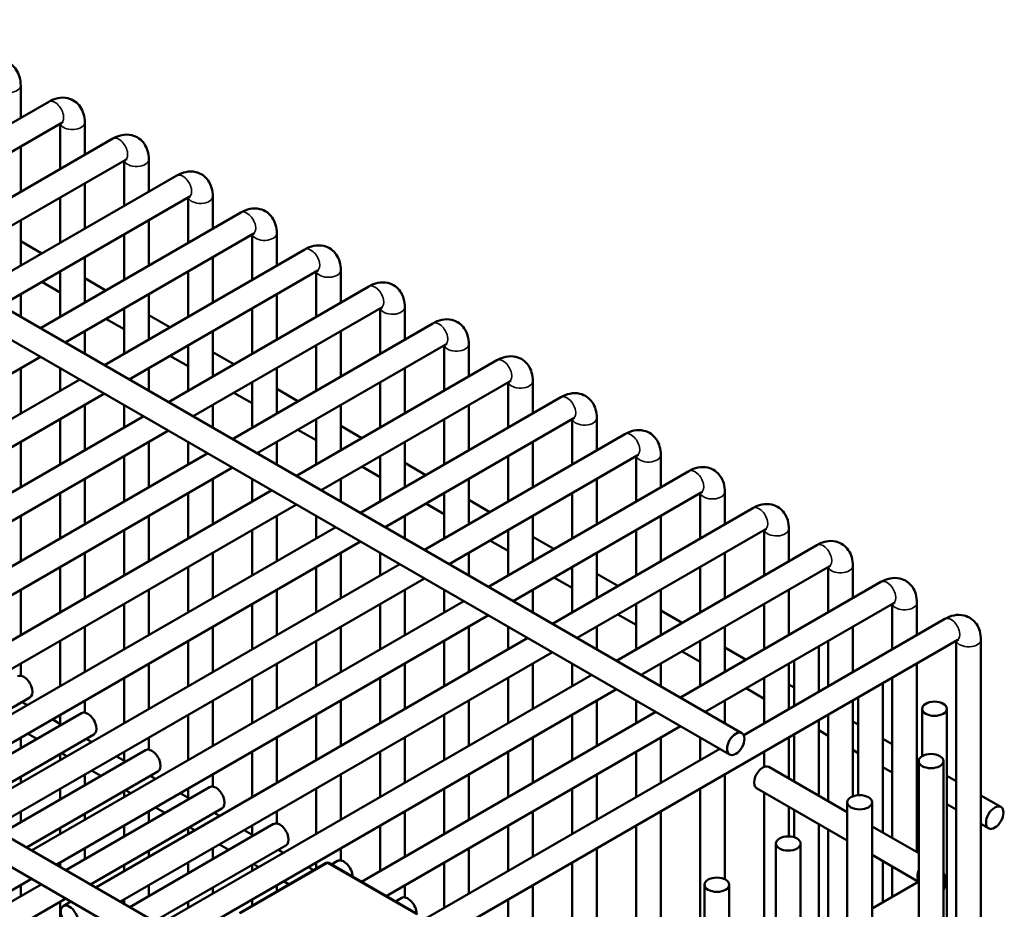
# Model space of a CAD drawing. Header units: inches. Extents: x 1 to 237, y 4 to 150.
# Tile 235 of 237: x 223.8 to 228.52, y 74.55 to 78.81. Entities that reach past the tile are written whole.
import ezdxf

# ---------------------------------------------------------------- set-up
doc = ezdxf.new("R2010")
doc.units = ezdxf.units.IN
doc.header["$LTSCALE"] = 7
doc.header["$MEASUREMENT"] = 0
doc.layers.add('Visible (ANSI)', color=7, linetype='Continuous', lineweight=50)
doc.layers.add('Visible Narrow (ANSI)', color=7, linetype='Continuous', lineweight=35)

msp = doc.modelspace()

# ---------------------------------------------------------------- linework, layer by layer
at = {"layer": 'Visible (ANSI)'}
for p, q in [((221.3467, 78.8089), (227.2601, 75.3948)), ((221.2143, 78.749), (227.201, 75.2926)), ((223.8097, 78.494), (223.8097, 78.3391)), ((222.9851, 77.863), (223.9439, 78.4165)), ((223.1032, 77.7948), (224.0029, 78.3142)), ((223.9978, 78.3113), (223.9978, 78.0941)), ((224.116, 78.3172), (224.116, 78.1623)), ((223.2913, 77.6862), (224.2501, 78.2397)), ((223.8097, 78.2027), (223.8097, 77.9855)), ((223.4094, 77.618), (224.3091, 78.1374)), ((224.3041, 78.1345), (224.3041, 77.9173)), ((224.4222, 78.1404), (224.4222, 77.9855)), ((223.5976, 77.5094), (224.5563, 78.0629)), ((224.116, 78.0259), (224.116, 77.8087)), ((223.7157, 77.4412), (224.6154, 77.9606)), ((223.9978, 77.9577), (223.9978, 77.7405)), ((224.6103, 77.9577), (224.6103, 77.7405)), ((224.7284, 77.9636), (224.7284, 77.8087)), ((223.9038, 77.3326), (224.8625, 77.8861)), ((223.8097, 77.8491), (223.8097, 77.6319)), ((224.4222, 77.8491), (224.4222, 77.6319)), ((224.0219, 77.2644), (224.9216, 77.7838)), ((224.3041, 77.7809), (224.3041, 77.5637)), ((224.9165, 77.7809), (224.9165, 77.5637)), ((225.0346, 77.7868), (225.0346, 77.6319)), ((223.8097, 77.7489), (223.9111, 77.6904)), ((218.9268, 77.6827), (225.0747, 74.1331)), ((224.21, 77.1558), (225.1688, 77.7093)), ((224.116, 77.6723), (224.116, 77.4551)), ((224.7284, 77.6723), (224.7284, 77.4551)), ((218.7978, 77.6207), (225.0157, 74.0308)), ((223.9978, 77.6041), (223.9978, 77.3869)), ((224.3281, 77.0876), (225.2278, 77.607)), ((224.6103, 77.6041), (224.6103, 77.3869)), ((225.2228, 77.6041), (225.2228, 77.3869)), ((225.3409, 77.61), (225.3409, 77.4551)), ((223.9111, 77.554), (223.9978, 77.5039)), ((224.116, 77.5721), (224.2173, 77.5136)), ((223.8097, 77.4955), (223.8097, 77.3869)), ((224.4222, 77.4955), (224.4222, 77.2783)), ((224.5162, 76.979), (225.475, 77.5325)), ((225.0346, 77.4955), (225.0346, 77.2783)), ((224.3041, 77.4273), (224.3041, 77.2101)), ((224.4222, 77.3953), (224.5235, 77.3368)), ((224.6344, 76.9108), (225.534, 77.4302)), ((224.9165, 77.4273), (224.9165, 77.2101)), ((225.529, 77.4273), (225.529, 77.2101)), ((225.6471, 77.4332), (225.6471, 77.2783)), ((224.2173, 77.3772), (224.3041, 77.3271)), ((224.8225, 76.8022), (225.7812, 77.3557)), ((224.116, 77.3187), (224.116, 77.2101)), ((224.7284, 77.3187), (224.7284, 77.1015)), ((225.3409, 77.3187), (225.3409, 77.1015)), ((224.6103, 77.2505), (224.6103, 77.0333)), ((224.9406, 76.734), (225.8403, 77.2534)), ((225.2228, 77.2505), (225.2228, 77.0333)), ((225.8352, 77.2505), (225.8352, 77.0333)), ((225.9533, 77.2564), (225.9533, 77.1015)), ((224.7284, 77.2185), (224.8298, 77.16)), ((221.8365, 76.0027), (223.9038, 77.1962)), ((224.5235, 77.2004), (224.6103, 77.1503)), ((225.1287, 76.6254), (226.0874, 77.1789)), ((223.8097, 77.1419), (223.8097, 76.9247)), ((223.9978, 77.1419), (223.9978, 77.0333)), ((224.4222, 77.1419), (224.4222, 77.0333)), ((225.0346, 77.1419), (225.0346, 76.9247)), ((225.6471, 77.1419), (225.6471, 76.9247)), ((222.0247, 75.8941), (224.0919, 77.0876)), ((224.9165, 77.0737), (224.9165, 76.8565)), ((225.2468, 76.5572), (226.1465, 77.0766)), ((225.529, 77.0737), (225.529, 76.8565)), ((226.1414, 77.0737), (226.1414, 76.8565)), ((226.2595, 77.0796), (226.2595, 76.9247)), ((222.1428, 75.8259), (224.21, 77.0194)), ((224.8298, 77.0236), (224.9165, 76.9735)), ((225.0346, 77.0417), (225.136, 76.9832)), ((225.4349, 76.4486), (226.3937, 77.0021)), ((224.116, 76.9651), (224.116, 76.7479)), ((224.3041, 76.9651), (224.3041, 76.8565)), ((224.7284, 76.9651), (224.7284, 76.8565)), ((225.3409, 76.9651), (225.3409, 76.7479)), ((225.9533, 76.9651), (225.9533, 76.7479)), ((222.3309, 75.7173), (224.3981, 76.9108)), ((223.9978, 76.8969), (223.9978, 76.6797)), ((225.2228, 76.8969), (225.2228, 76.6797)), ((225.553, 76.3804), (226.4527, 76.8998)), ((225.8352, 76.8969), (225.8352, 76.6797)), ((226.4477, 76.8969), (226.4477, 76.6797)), ((226.5658, 76.9028), (226.5658, 76.7479)), ((222.449, 75.6491), (224.5162, 76.8426)), ((225.136, 76.8468), (225.2228, 76.7967)), ((225.3409, 76.8649), (225.4422, 76.8064)), ((223.8097, 76.7883), (223.8097, 76.5711)), ((224.4222, 76.7883), (224.4222, 76.5711)), ((224.6103, 76.7883), (224.6103, 76.6797)), ((225.0346, 76.7883), (225.0346, 76.6797)), ((225.6471, 76.7883), (225.6471, 76.5711)), ((225.7411, 76.2718), (226.6999, 76.8253)), ((226.2595, 76.7883), (226.2595, 76.5711)), ((222.6371, 75.5405), (224.7044, 76.734)), ((224.3041, 76.7201), (224.3041, 76.5029)), ((225.529, 76.7201), (225.529, 76.5029)), ((225.6471, 76.6881), (225.7484, 76.6296)), ((225.8593, 76.2036), (226.759, 76.723)), ((226.1414, 76.7201), (226.1414, 76.5029)), ((226.7539, 76.7201), (226.7539, 76.5029)), ((226.872, 76.726), (226.872, 76.5711)), ((222.7552, 75.4723), (224.8225, 76.6658)), ((225.4422, 76.67), (225.529, 76.6199)), ((226.0474, 76.095), (227.0061, 76.6485)), ((224.116, 76.6115), (224.116, 76.3943)), ((224.7284, 76.6115), (224.7284, 76.3943)), ((224.9165, 76.6115), (224.9165, 76.5029)), ((225.3409, 76.6115), (225.3409, 76.5029)), ((225.9533, 76.6115), (225.9533, 76.3943)), ((226.5658, 76.6115), (226.5658, 76.3943)), ((222.9433, 75.3637), (225.0106, 76.5572)), ((226.1655, 76.0268), (227.0652, 76.5462)), ((227.1782, 76.5492), (227.1782, 76.3943)), ((223.9978, 76.5433), (223.9978, 76.3261)), ((224.6103, 76.5433), (224.6103, 76.3261)), ((225.8352, 76.5433), (225.8352, 76.3261)), ((225.9533, 76.5113), (226.0547, 76.4528)), ((226.4477, 76.5433), (226.4477, 76.3261)), ((227.0601, 76.5433), (227.0601, 76.3261)), ((223.0615, 75.2955), (225.1287, 76.489)), ((225.7484, 76.4932), (225.8352, 76.4431)), ((226.3536, 75.9182), (227.3124, 76.4717)), ((223.8097, 76.4347), (223.8097, 76.2175)), ((224.4222, 76.4347), (224.4222, 76.2175)), ((225.0346, 76.4347), (225.0346, 76.2175)), ((225.2228, 76.4347), (225.2228, 76.3261)), ((225.6471, 76.4347), (225.6471, 76.3261)), ((226.2595, 76.4347), (226.2595, 76.2175)), ((226.872, 76.4347), (226.872, 76.2175)), ((223.2496, 75.1869), (225.3168, 76.3804)), ((224.3041, 76.3665), (224.3041, 76.1493)), ((224.9165, 76.3665), (224.9165, 76.1493)), ((226.1414, 76.3665), (226.1414, 76.1493)), ((226.4717, 75.85), (227.3714, 76.3694)), ((226.7539, 76.3665), (226.7539, 76.1493)), ((227.3663, 76.3665), (227.3663, 76.1493)), ((227.4845, 76.3724), (227.4845, 76.2175)), ((223.3677, 75.1187), (225.4349, 76.3122)), ((226.0547, 76.3164), (226.1414, 76.2663)), ((226.2595, 76.3345), (226.3609, 76.276)), ((226.6598, 75.7414), (227.6186, 76.2949)), ((224.116, 76.2579), (224.116, 76.0407)), ((224.7284, 76.2579), (224.7284, 76.0407)), ((225.3409, 76.2579), (225.3409, 76.0407)), ((225.529, 76.2579), (225.529, 76.1493)), ((225.9533, 76.2579), (225.9533, 76.1493)), ((226.5658, 76.2579), (226.5658, 76.0407)), ((227.1782, 76.2579), (227.1782, 76.0407)), ((223.5558, 75.0101), (225.623, 76.2036)), ((223.9978, 76.1897), (223.9978, 75.9725)), ((224.6103, 76.1897), (224.6103, 75.9725)), ((225.2228, 76.1897), (225.2228, 75.9725)), ((226.4477, 76.1897), (226.4477, 75.9725)), ((226.7779, 75.6732), (227.6776, 76.1926)), ((227.0601, 76.1897), (227.0601, 75.9725)), ((227.6726, 76.1897), (227.6726, 75.9725)), ((227.7907, 76.1956), (227.7907, 76.0407)), ((223.6739, 74.9419), (225.7411, 76.1354)), ((226.3609, 76.1396), (226.4477, 76.0895)), ((226.5658, 76.1577), (226.6671, 76.0992)), ((223.8097, 76.0811), (223.8097, 75.8639)), ((224.4222, 76.0811), (224.4222, 75.8639)), ((225.0346, 76.0811), (225.0346, 75.8639)), ((225.6471, 76.0811), (225.6471, 75.8639)), ((225.8352, 76.0811), (225.8352, 75.9725)), ((226.2595, 76.0811), (226.2595, 75.9725)), ((226.872, 76.0811), (226.872, 75.8639)), ((226.9661, 75.5646), (227.9248, 76.1181)), ((227.4845, 76.0811), (227.4845, 75.8639)), ((223.862, 74.8333), (225.9293, 76.0268)), ((224.3041, 76.0129), (224.3041, 75.7957)), ((224.9165, 76.0129), (224.9165, 75.7957)), ((225.529, 76.0129), (225.529, 75.7957)), ((226.7539, 76.0129), (226.7539, 75.7957)), ((226.872, 75.9809), (226.9734, 75.9224)), ((227.0842, 75.4964), (227.9839, 76.0158)), ((227.3663, 76.0129), (227.3663, 75.7957)), ((227.9788, 76.0129), (227.9788, 75.7957)), ((228.0969, 76.0188), (228.0969, 75.8639)), ((223.9801, 74.7651), (226.0474, 75.9586)), ((226.6671, 75.9628), (226.7539, 75.9127)), ((227.2685, 75.3856), (228.231, 75.9413)), ((224.116, 75.9043), (224.116, 75.6871)), ((224.7284, 75.9043), (224.7284, 75.6871)), ((225.3409, 75.9043), (225.3409, 75.6871)), ((225.9533, 75.9043), (225.9533, 75.6871)), ((226.1414, 75.9043), (226.1414, 75.7957)), ((226.5658, 75.9043), (226.5658, 75.7957)), ((227.1782, 75.9043), (227.1782, 75.6871)), ((227.7907, 75.9043), (227.7907, 75.6871)), ((224.1683, 74.6565), (226.2355, 75.85)), ((224.9912, 73.9344), (228.2901, 75.839)), ((228.4031, 75.842), (228.4031, 59.4317)), ((223.9978, 75.8361), (223.9978, 75.6189)), ((224.6103, 75.8361), (224.6103, 75.6189)), ((225.2228, 75.8361), (225.2228, 75.6189)), ((225.8352, 75.8361), (225.8352, 75.6189)), ((227.0601, 75.8361), (227.0601, 75.6189)), ((227.1782, 75.8041), (227.2796, 75.7456)), ((227.6277, 75.8102), (227.6277, 75.593)), ((227.6726, 75.8361), (227.6726, 75.6189)), ((228.285, 75.8361), (228.285, 74.0172)), ((224.2864, 74.5883), (226.3536, 75.7818)), ((226.9734, 75.786), (227.0601, 75.7359)), ((223.8097, 75.7275), (223.8097, 75.6695)), ((224.4222, 75.7275), (224.4222, 75.5103)), ((225.0346, 75.7275), (225.0346, 75.5103)), ((225.6471, 75.7275), (225.6471, 75.5103)), ((226.2595, 75.7275), (226.2595, 75.5103)), ((226.4477, 75.7275), (226.4477, 75.6189)), ((226.872, 75.7275), (226.872, 75.6189)), ((227.4845, 75.7275), (227.4845, 75.5103)), ((227.5096, 75.742), (227.5096, 75.5248)), ((228.0969, 75.7275), (228.0969, 74.8246)), ((224.3041, 75.6593), (224.3041, 75.4421)), ((224.4745, 74.4797), (226.5417, 75.6732)), ((224.9165, 75.6593), (224.9165, 75.4421)), ((225.529, 75.6593), (225.529, 75.4421)), ((226.1414, 75.6593), (226.1414, 75.4421)), ((227.3663, 75.6593), (227.3663, 75.4421)), ((227.9788, 75.6593), (227.9788, 74.8928)), ((224.5926, 74.4115), (226.6598, 75.605)), ((227.2796, 75.6092), (227.3663, 75.5591)), ((227.4845, 75.6273), (227.5096, 75.6128)), ((227.9339, 75.6334), (227.9339, 74.9187)), ((223.2244, 75.2014), (223.8538, 75.5648)), ((227.8158, 75.5652), (227.8158, 75.0976)), ((223.8423, 75.5291), (223.8171, 75.5436)), ((224.116, 75.5507), (224.116, 75.4927)), ((224.7284, 75.5507), (224.7284, 75.3335)), ((225.3409, 75.5507), (225.3409, 75.3335)), ((225.9533, 75.5507), (225.9533, 75.3335)), ((226.5658, 75.5507), (226.5658, 75.3335)), ((226.7539, 75.5507), (226.7539, 75.4421)), ((227.1782, 75.5507), (227.1782, 75.4421)), ((227.7907, 75.5507), (227.7907, 75.0922)), ((228.122, 75.5114), (228.122, 75.2845)), ((228.2401, 75.5114), (228.2401, 59.2779)), ((223.4126, 75.0928), (224.101, 75.4903)), ((224.0053, 75.435), (223.9604, 75.4609)), ((223.9978, 75.4825), (223.9978, 75.4393)), ((224.6103, 75.4825), (224.6103, 75.2653)), ((225.2228, 75.4825), (225.2228, 75.2653)), ((225.4398, 74.6834), (226.8479, 75.4964)), ((225.8352, 75.4825), (225.8352, 75.2653)), ((226.4477, 75.4825), (226.4477, 75.2653)), ((227.6726, 75.4825), (227.6726, 75.0696)), ((225.5579, 74.6152), (226.9661, 75.4282)), ((227.6277, 75.4566), (227.6277, 75.0955)), ((227.7907, 75.4505), (227.8158, 75.436)), ((223.5307, 75.0246), (224.1601, 75.388)), ((223.8097, 75.3739), (223.8097, 75.3221)), ((223.8872, 75.3668), (223.8423, 75.3927)), ((224.1485, 75.3523), (224.1234, 75.3668)), ((224.4222, 75.3739), (224.4222, 75.3159)), ((225.0346, 75.3739), (225.0346, 75.1567)), ((225.6471, 75.3739), (225.6471, 75.1567)), ((226.2595, 75.3739), (226.2595, 75.1567)), ((226.872, 75.3739), (226.872, 75.1567)), ((227.0601, 75.3739), (227.0601, 75.2653)), ((227.4845, 75.3739), (227.4845, 75.1782)), ((227.5096, 75.3884), (227.5096, 75.1637)), ((227.6277, 75.4082), (227.6726, 75.3823)), ((227.9339, 75.3678), (227.9788, 75.3419)), ((225.7145, 74.4884), (227.1542, 75.3196)), ((223.7188, 74.916), (224.4072, 75.3135)), ((223.9978, 75.2943), (223.9978, 75.2653)), ((224.0304, 75.2841), (224.0053, 75.2986)), ((224.3115, 75.2582), (224.2666, 75.2841)), ((224.3041, 75.3057), (224.3041, 75.2625)), ((224.9165, 75.3057), (224.9165, 75.0885)), ((225.529, 75.3057), (225.529, 75.0885)), ((226.1414, 75.3057), (226.1414, 75.0885)), ((226.7539, 75.3057), (226.7539, 75.0885)), ((227.3663, 75.3057), (227.3663, 75.2333)), ((227.7907, 75.3141), (227.8158, 75.2996)), ((228.0969, 75.2737), (228.107, 75.2679)), ((227.7642, 75.0167), (227.3894, 75.2331)), ((227.9339, 75.2314), (227.9788, 75.2055)), ((228.1057, 75.2609), (228.1057, 59.0274)), ((228.2238, 75.2609), (228.2238, 59.0274)), ((223.8097, 75.1857), (223.8097, 75.1567)), ((223.8369, 74.8478), (224.4663, 75.2112)), ((224.116, 75.1971), (224.116, 75.1453)), ((224.1934, 75.19), (224.1485, 75.2159)), ((224.4547, 75.1755), (224.4296, 75.19)), ((224.7284, 75.1971), (224.7284, 75.1391)), ((225.3409, 75.1971), (225.3409, 74.9799)), ((225.9533, 75.1971), (225.9533, 74.9799)), ((226.5658, 75.1971), (226.5658, 74.9799)), ((227.1782, 75.1971), (227.1782, 74.6954)), ((228.2401, 75.191), (228.285, 75.1651)), ((224.025, 74.7392), (224.7135, 75.1367)), ((227.7642, 74.8803), (227.3303, 75.1308)), ((228.0969, 75.1373), (228.1057, 75.1322)), ((223.9978, 75.1289), (223.9978, 75.0771)), ((224.3041, 75.1175), (224.3041, 75.0885)), ((224.3366, 75.1073), (224.3115, 75.1218)), ((224.6177, 75.0814), (224.5728, 75.1073)), ((224.6103, 75.1289), (224.6103, 75.0857)), ((225.2228, 75.1289), (225.2228, 74.9117)), ((225.8352, 75.1289), (225.8352, 74.9117)), ((226.4477, 75.1289), (226.4477, 74.9117)), ((227.0601, 75.1289), (227.0601, 74.0806)), ((227.3663, 75.11), (227.3663, 74.2574)), ((228.4031, 75.0969), (228.4989, 75.0416)), ((224.4996, 75.0132), (224.4547, 75.0391)), ((227.4845, 75.0418), (227.4845, 74.9006)), ((227.7642, 75.0637), (227.7642, 58.8302)), ((227.8823, 75.0637), (227.8823, 58.8302)), ((228.2401, 75.0546), (228.285, 75.0287)), ((223.8097, 75.0203), (223.8097, 74.9685)), ((224.116, 75.0089), (224.116, 74.9799)), ((224.1431, 74.671), (224.7725, 75.0344)), ((224.4222, 75.0203), (224.4222, 74.9685)), ((224.761, 74.9987), (224.7358, 75.0132)), ((225.0346, 75.0203), (225.0346, 74.9623)), ((225.6471, 75.0203), (225.6471, 74.8031)), ((226.2595, 75.0203), (226.2595, 74.8031)), ((226.872, 75.0203), (226.872, 73.972)), ((227.5096, 75.0273), (227.5096, 74.8966)), ((224.3041, 74.9521), (224.3041, 74.9003)), ((224.3312, 74.5624), (225.0197, 74.9599)), ((224.6429, 74.9305), (224.6177, 74.945)), ((224.9165, 74.9521), (224.9165, 74.9089)), ((225.529, 74.9521), (225.529, 74.7349)), ((226.1414, 74.9521), (226.1414, 74.7349)), ((226.7539, 74.9521), (226.7539, 74.4944)), ((227.6277, 74.9591), (227.6277, 74.4083)), ((228.1057, 74.8195), (227.8823, 74.9485)), ((228.4031, 74.9605), (228.4398, 74.9393)), ((223.9978, 74.9407), (223.9978, 74.9117)), ((224.6103, 74.9407), (224.6103, 74.9117)), ((224.9239, 74.9046), (224.8791, 74.9305)), ((227.6726, 74.9332), (227.6726, 74.4342)), ((224.4494, 74.4942), (225.0788, 74.8576)), ((224.8058, 74.8364), (224.761, 74.8623)), ((227.4227, 74.8666), (227.4227, 58.6331)), ((227.5408, 74.8666), (227.5408, 58.6331)), ((224.116, 74.8435), (224.116, 74.7917)), ((224.4222, 74.8321), (224.4222, 74.8031)), ((224.7284, 74.8435), (224.7284, 74.7917)), ((225.0672, 74.8219), (225.0421, 74.8364)), ((225.3409, 74.8435), (225.3409, 74.7855)), ((225.9533, 74.8435), (225.9533, 74.6263)), ((226.5658, 74.8435), (226.5658, 73.7952)), ((228.1047, 74.6837), (227.8823, 74.8121)), ((223.9978, 74.7753), (223.9978, 74.7549)), ((224.3041, 74.7639), (224.3041, 74.7349)), ((224.6103, 74.7753), (224.6103, 74.7235)), ((225.2715, 74.7734), (224.8564, 74.5337)), ((224.9165, 74.7639), (224.9165, 74.7349)), ((224.9491, 74.7537), (224.9239, 74.7682)), ((225.2113, 74.7386), (225.1853, 74.7537)), ((225.2228, 74.7753), (225.2228, 74.7452)), ((225.7083, 74.5284), (225.284, 74.7734)), ((225.2966, 74.7661), (225.3259, 74.7831)), ((225.8352, 74.7753), (225.8352, 74.5581)), ((226.4477, 74.7753), (226.4477, 74.3087)), ((227.9339, 74.7823), (227.9339, 74.5851)), ((227.9788, 74.7564), (227.9788, 74.611)), ((223.5025, 74.4375), (223.9069, 74.671)), ((223.7663, 74.6416), (223.862, 74.6969)), ((223.8097, 74.6667), (223.8097, 74.6149)), ((224.4222, 74.6667), (224.4222, 74.6149)), ((225.0346, 74.6667), (225.0346, 74.6366)), ((225.0932, 74.6705), (225.0672, 74.6855)), ((225.6471, 74.6667), (225.6471, 74.6087)), ((226.2595, 74.6667), (226.2595, 73.6184)), ((227.0811, 74.6694), (227.0811, 58.4359)), ((227.1992, 74.6694), (227.1992, 58.4359)), ((227.8823, 74.5553), (228.1057, 74.6843)), ((228.0969, 74.6882), (228.0969, 74.6792)), ((224.7284, 74.6553), (224.7284, 74.6263)), ((223.5615, 74.3352), (224.025, 74.6028)), ((223.9978, 74.5871), (223.9978, 74.3935)), ((224.0135, 74.5671), (224.0501, 74.5883)), ((224.3041, 74.5985), (224.3041, 74.5781)), ((224.6103, 74.5871), (224.6103, 74.5581)), ((224.9165, 74.5985), (224.9165, 74.5684)), ((225.6028, 74.5893), (225.6322, 74.6063)), ((226.1414, 74.5985), (226.1414, 74.1085))]:
    msp.add_line(p, q, dxfattribs=at)
msp.add_arc((225.2777, 74.7625), 0.0125, 60, 120, dxfattribs=at)
for centre, major_axis, start_param, end_param in [((227.5686, 75.865), (0.0591, 0), 2.177091, 2.535298), ((227.8749, 75.6882), (0.0591, 0), 2.177091, 2.535298), ((223.8243, 75.6159), (0.0295, -0.0511), 0, 3.141593), ((224.1305, 75.4391), (0.0295, -0.0511), 0, 3.141593), ((224.4368, 75.2623), (0.0295, -0.0511), 0, 3.141593), ((227.3598, 75.1819), (0.0295, 0.0511), 0, 3.141593), ((224.743, 75.0855), (0.0295, -0.0511), 0, 3.141593), ((225.0492, 74.9087), (0.0295, -0.0511), 0, 3.141593), ((225.3555, 74.7319), (-0.0295, 0.0511), 3.931113, 6.283185), ((225.6617, 74.5551), (-0.0295, 0.0511), 3.931113, 6.283185)]:
    msp.add_ellipse(centre, major_axis=major_axis, ratio=0.57735, start_param=start_param, end_param=end_param, dxfattribs=at)
for centre, major_axis in [((228.1811, 75.5114), (0.0591, 0)), ((227.2305, 75.3437), (-0.0295, -0.0511)), ((228.1648, 75.2609), (0.0591, 0)), ((227.8232, 75.0637), (0.0591, 0)), ((228.4694, 74.9905), (-0.0295, -0.0511)), ((227.4817, 74.8666), (0.0591, 0)), ((227.1402, 74.6694), (0.0591, 0)), ((224.043, 74.516), (-0.0295, 0.0511))]:
    msp.add_ellipse(centre, major_axis=major_axis, ratio=0.57735, dxfattribs=at)
for points, knots in [([(223.6376, 78.5933), (223.651, 78.6011), (223.6655, 78.6071), (223.6962, 78.6133), (223.7124, 78.6137), (223.7407, 78.6071), (223.7527, 78.6018), (223.773, 78.5875), (223.7815, 78.5788), (223.7956, 78.5585), (223.8008, 78.5468), (223.8081, 78.5214), (223.8097, 78.5077), (223.8097, 78.494)], [0, 0, 0, 0, 0.314159, 0.314159, 0.611451, 0.611451, 0.836785, 0.836785, 1.050201, 1.050201, 1.29221, 1.29221, 1.570796, 1.570796, 1.570796, 1.570796]), ([(223.9439, 78.4165), (223.9572, 78.4243), (223.9717, 78.4303), (224.0024, 78.4365), (224.0186, 78.4369), (224.0469, 78.4303), (224.0589, 78.425), (224.0792, 78.4107), (224.0877, 78.402), (224.1018, 78.3817), (224.107, 78.37), (224.1143, 78.3446), (224.116, 78.3309), (224.116, 78.3172)], [0, 0, 0, 0, 0.314159, 0.314159, 0.611451, 0.611451, 0.836785, 0.836785, 1.050201, 1.050201, 1.29221, 1.29221, 1.570796, 1.570796, 1.570796, 1.570796]), ([(224.0029, 78.3142), (224.0056, 78.3158), (224.0078, 78.3167), (224.0105, 78.3176), (224.0112, 78.3177), (224.0112, 78.3177)], [0, 0, 0, 0, 0.2067237, 0.2067237, 0.3804885, 0.3804885, 0.3804885, 0.3804885]), ([(224.2501, 78.2397), (224.2635, 78.2475), (224.278, 78.2535), (224.3086, 78.2597), (224.3248, 78.2601), (224.3531, 78.2535), (224.3651, 78.2482), (224.3855, 78.2339), (224.3939, 78.2252), (224.408, 78.2049), (224.4132, 78.1932), (224.4206, 78.1678), (224.4222, 78.1541), (224.4222, 78.1404)], [0, 0, 0, 0, 0.314159, 0.314159, 0.611451, 0.611451, 0.836785, 0.836785, 1.050201, 1.050201, 1.29221, 1.29221, 1.570796, 1.570796, 1.570796, 1.570796]), ([(224.3091, 78.1374), (224.3118, 78.139), (224.3141, 78.1399), (224.3167, 78.1408), (224.3174, 78.1409), (224.3174, 78.1409)], [0, 0, 0, 0, 0.2067237, 0.2067237, 0.3804885, 0.3804885, 0.3804885, 0.3804885]), ([(224.5563, 78.0629), (224.5697, 78.0707), (224.5842, 78.0767), (224.6148, 78.0829), (224.631, 78.0833), (224.6593, 78.0767), (224.6713, 78.0714), (224.6917, 78.0571), (224.7001, 78.0484), (224.7143, 78.0281), (224.7195, 78.0164), (224.7268, 77.991), (224.7284, 77.9773), (224.7284, 77.9636)], [6.283185, 6.283185, 6.283185, 6.283185, 6.597345, 6.597345, 6.894636, 6.894636, 7.11997, 7.11997, 7.333386, 7.333386, 7.575395, 7.575395, 7.853982, 7.853982, 7.853982, 7.853982]), ([(224.6154, 77.9606), (224.6181, 77.9622), (224.6203, 77.9631), (224.623, 77.964), (224.6236, 77.9641), (224.6236, 77.9641)], [6.2831853, 6.2831853, 6.2831853, 6.2831853, 6.489909, 6.489909, 6.6636738, 6.6636738, 6.6636738, 6.6636738]), ([(224.8625, 77.8861), (224.8759, 77.8939), (224.8904, 77.8999), (224.9211, 77.9061), (224.9373, 77.9065), (224.9656, 77.8999), (224.9776, 77.8946), (224.9979, 77.8803), (225.0064, 77.8716), (225.0205, 77.8513), (225.0257, 77.8396), (225.033, 77.8142), (225.0346, 77.8005), (225.0346, 77.7868)], [6.283185, 6.283185, 6.283185, 6.283185, 6.597345, 6.597345, 6.894636, 6.894636, 7.11997, 7.11997, 7.333386, 7.333386, 7.575395, 7.575395, 7.853982, 7.853982, 7.853982, 7.853982]), ([(224.9216, 77.7838), (224.9243, 77.7854), (224.9265, 77.7863), (224.9292, 77.7872), (224.9299, 77.7873), (224.9299, 77.7873)], [6.2831853, 6.2831853, 6.2831853, 6.2831853, 6.489909, 6.489909, 6.6636738, 6.6636738, 6.6636738, 6.6636738]), ([(225.1688, 77.7093), (225.1821, 77.7171), (225.1966, 77.7231), (225.2273, 77.7293), (225.2435, 77.7297), (225.2718, 77.7231), (225.2838, 77.7178), (225.3042, 77.7035), (225.3126, 77.6948), (225.3267, 77.6745), (225.3319, 77.6628), (225.3392, 77.6374), (225.3409, 77.6237), (225.3409, 77.61)], [6.283185, 6.283185, 6.283185, 6.283185, 6.597345, 6.597345, 6.894636, 6.894636, 7.11997, 7.11997, 7.333386, 7.333386, 7.575395, 7.575395, 7.853982, 7.853982, 7.853982, 7.853982]), ([(225.2278, 77.607), (225.2305, 77.6086), (225.2328, 77.6095), (225.2354, 77.6104), (225.2361, 77.6105), (225.2361, 77.6105)], [6.2831853, 6.2831853, 6.2831853, 6.2831853, 6.489909, 6.489909, 6.6636738, 6.6636738, 6.6636738, 6.6636738]), ([(225.475, 77.5325), (225.4884, 77.5403), (225.5029, 77.5463), (225.5335, 77.5525), (225.5497, 77.5529), (225.578, 77.5463), (225.59, 77.541), (225.6104, 77.5267), (225.6188, 77.518), (225.6329, 77.4977), (225.6381, 77.486), (225.6455, 77.4606), (225.6471, 77.4469), (225.6471, 77.4332)], [6.283185, 6.283185, 6.283185, 6.283185, 6.597345, 6.597345, 6.894636, 6.894636, 7.11997, 7.11997, 7.333386, 7.333386, 7.575395, 7.575395, 7.853982, 7.853982, 7.853982, 7.853982]), ([(225.534, 77.4302), (225.5367, 77.4318), (225.539, 77.4327), (225.5416, 77.4336), (225.5423, 77.4337), (225.5423, 77.4337)], [6.2831853, 6.2831853, 6.2831853, 6.2831853, 6.489909, 6.489909, 6.6636738, 6.6636738, 6.6636738, 6.6636738]), ([(225.7812, 77.3557), (225.7946, 77.3635), (225.8091, 77.3695), (225.8398, 77.3757), (225.856, 77.3761), (225.8842, 77.3695), (225.8963, 77.3642), (225.9166, 77.3499), (225.9251, 77.3412), (225.9392, 77.3209), (225.9444, 77.3092), (225.9517, 77.2838), (225.9533, 77.2701), (225.9533, 77.2564)], [6.283185, 6.283185, 6.283185, 6.283185, 6.597345, 6.597345, 6.894636, 6.894636, 7.11997, 7.11997, 7.333386, 7.333386, 7.575395, 7.575395, 7.853982, 7.853982, 7.853982, 7.853982]), ([(225.8403, 77.2534), (225.843, 77.255), (225.8452, 77.2559), (225.8479, 77.2568), (225.8485, 77.2569), (225.8485, 77.2569)], [6.2831853, 6.2831853, 6.2831853, 6.2831853, 6.489909, 6.489909, 6.6636738, 6.6636738, 6.6636738, 6.6636738]), ([(226.0874, 77.1789), (226.1008, 77.1867), (226.1153, 77.1927), (226.146, 77.1989), (226.1622, 77.1993), (226.1905, 77.1927), (226.2025, 77.1874), (226.2228, 77.1731), (226.2313, 77.1644), (226.2454, 77.1441), (226.2506, 77.1324), (226.2579, 77.107), (226.2595, 77.0933), (226.2595, 77.0796)], [0, 0, 0, 0, 0.314159, 0.314159, 0.611451, 0.611451, 0.836785, 0.836785, 1.050201, 1.050201, 1.29221, 1.29221, 1.570796, 1.570796, 1.570796, 1.570796]), ([(226.1465, 77.0766), (226.1492, 77.0782), (226.1514, 77.0791), (226.1541, 77.08), (226.1548, 77.0801), (226.1548, 77.0801)], [0, 0, 0, 0, 0.2067237, 0.2067237, 0.3804885, 0.3804885, 0.3804885, 0.3804885]), ([(226.3937, 77.0021), (226.4071, 77.0099), (226.4216, 77.0159), (226.4522, 77.0221), (226.4684, 77.0225), (226.4967, 77.0159), (226.5087, 77.0106), (226.5291, 76.9963), (226.5375, 76.9876), (226.5516, 76.9673), (226.5568, 76.9556), (226.5642, 76.9302), (226.5658, 76.9165), (226.5658, 76.9028)], [0, 0, 0, 0, 0.314159, 0.314159, 0.611451, 0.611451, 0.836785, 0.836785, 1.050201, 1.050201, 1.29221, 1.29221, 1.570796, 1.570796, 1.570796, 1.570796]), ([(226.4527, 76.8998), (226.4554, 76.9014), (226.4577, 76.9023), (226.4603, 76.9032), (226.461, 76.9033), (226.461, 76.9033)], [0, 0, 0, 0, 0.2067237, 0.2067237, 0.3804885, 0.3804885, 0.3804885, 0.3804885]), ([(226.6999, 76.8253), (226.7133, 76.8331), (226.7278, 76.8391), (226.7584, 76.8453), (226.7746, 76.8457), (226.8029, 76.8391), (226.8149, 76.8338), (226.8353, 76.8195), (226.8437, 76.8108), (226.8578, 76.7905), (226.863, 76.7788), (226.8704, 76.7534), (226.872, 76.7397), (226.872, 76.726)], [0, 0, 0, 0, 0.314159, 0.314159, 0.611451, 0.611451, 0.836785, 0.836785, 1.050201, 1.050201, 1.29221, 1.29221, 1.570796, 1.570796, 1.570796, 1.570796]), ([(226.759, 76.723), (226.7617, 76.7246), (226.7639, 76.7255), (226.7666, 76.7264), (226.7672, 76.7265), (226.7672, 76.7265)], [0, 0, 0, 0, 0.2067237, 0.2067237, 0.3804885, 0.3804885, 0.3804885, 0.3804885]), ([(227.0061, 76.6485), (227.0195, 76.6563), (227.034, 76.6623), (227.0647, 76.6685), (227.0809, 76.6688), (227.1092, 76.6623), (227.1212, 76.657), (227.1415, 76.6427), (227.15, 76.634), (227.1641, 76.6137), (227.1693, 76.602), (227.1766, 76.5766), (227.1782, 76.5629), (227.1782, 76.5492)], [0, 0, 0, 0, 0.314159, 0.314159, 0.611451, 0.611451, 0.836785, 0.836785, 1.050201, 1.050201, 1.29221, 1.29221, 1.570796, 1.570796, 1.570796, 1.570796]), ([(227.0652, 76.5462), (227.0679, 76.5478), (227.0701, 76.5487), (227.0728, 76.5496), (227.0734, 76.5497), (227.0734, 76.5497)], [0, 0, 0, 0, 0.2067237, 0.2067237, 0.3804885, 0.3804885, 0.3804885, 0.3804885]), ([(227.3124, 76.4717), (227.3257, 76.4795), (227.3402, 76.4855), (227.3709, 76.4917), (227.3871, 76.492), (227.4154, 76.4855), (227.4274, 76.4802), (227.4477, 76.4659), (227.4562, 76.4572), (227.4703, 76.4369), (227.4755, 76.4252), (227.4828, 76.3998), (227.4845, 76.3861), (227.4845, 76.3724)], [0, 0, 0, 0, 0.314159, 0.314159, 0.611451, 0.611451, 0.836785, 0.836785, 1.050201, 1.050201, 1.29221, 1.29221, 1.570796, 1.570796, 1.570796, 1.570796]), ([(227.3714, 76.3694), (227.3741, 76.371), (227.3763, 76.3719), (227.379, 76.3728), (227.3797, 76.3729), (227.3797, 76.3729)], [0, 0, 0, 0, 0.2067237, 0.2067237, 0.3804885, 0.3804885, 0.3804885, 0.3804885]), ([(227.6186, 76.2949), (227.632, 76.3027), (227.6465, 76.3087), (227.6771, 76.3149), (227.6933, 76.3152), (227.7216, 76.3087), (227.7336, 76.3034), (227.754, 76.2891), (227.7624, 76.2804), (227.7765, 76.2601), (227.7817, 76.2484), (227.7891, 76.223), (227.7907, 76.2093), (227.7907, 76.1956)], [0, 0, 0, 0, 0.314159, 0.314159, 0.611451, 0.611451, 0.836785, 0.836785, 1.050201, 1.050201, 1.29221, 1.29221, 1.570796, 1.570796, 1.570796, 1.570796]), ([(227.6776, 76.1926), (227.6803, 76.1942), (227.6826, 76.1951), (227.6852, 76.196), (227.6859, 76.1961), (227.6859, 76.1961)], [0, 0, 0, 0, 0.2067237, 0.2067237, 0.3804885, 0.3804885, 0.3804885, 0.3804885]), ([(227.9248, 76.1181), (227.9382, 76.1259), (227.9527, 76.1319), (227.9834, 76.1381), (227.9995, 76.1384), (228.0278, 76.1319), (228.0398, 76.1266), (228.0602, 76.1123), (228.0686, 76.1036), (228.0828, 76.0833), (228.088, 76.0716), (228.0953, 76.0462), (228.0969, 76.0325), (228.0969, 76.0188)], [0, 0, 0, 0, 0.314159, 0.314159, 0.611451, 0.611451, 0.836785, 0.836785, 1.050201, 1.050201, 1.29221, 1.29221, 1.570796, 1.570796, 1.570796, 1.570796]), ([(227.9839, 76.0158), (227.9866, 76.0174), (227.9888, 76.0183), (227.9915, 76.0192), (227.9921, 76.0193), (227.9921, 76.0193)], [0, 0, 0, 0, 0.2067237, 0.2067237, 0.3804885, 0.3804885, 0.3804885, 0.3804885]), ([(228.231, 75.9413), (228.2444, 75.949), (228.2589, 75.9551), (228.2896, 75.9613), (228.3058, 75.9616), (228.3341, 75.9551), (228.3461, 75.9498), (228.3664, 75.9355), (228.3749, 75.9268), (228.389, 75.9065), (228.3942, 75.8948), (228.4015, 75.8694), (228.4031, 75.8557), (228.4031, 75.842)], [0, 0, 0, 0, 0.314159, 0.314159, 0.611451, 0.611451, 0.836785, 0.836785, 1.050201, 1.050201, 1.29221, 1.29221, 1.570796, 1.570796, 1.570796, 1.570796]), ([(228.2901, 75.839), (228.2928, 75.8406), (228.295, 75.8415), (228.2977, 75.8424), (228.2984, 75.8425), (228.2984, 75.8425)], [0, 0, 0, 0, 0.2067237, 0.2067237, 0.3804885, 0.3804885, 0.3804885, 0.3804885]), ([(228.2238, 74.642), (228.2257, 74.646), (228.2273, 74.6503), (228.2323, 74.6667), (228.2337, 74.6797), (228.2316, 74.704), (228.2284, 74.7153), (228.2238, 74.7254)], [3.6704532, 3.6704532, 3.6704532, 3.6704532, 3.7530435, 3.7530435, 3.9783772, 3.9783772, 4.1835284, 4.1835284, 4.1835284, 4.1835284])]:
    msp.add_open_spline(points, degree=3, knots=knots, dxfattribs=at)
at = {"layer": 'Visible Narrow (ANSI)'}
for p, q in [((224.8627, 74.5331), (225.2777, 74.7727)), ((225.2777, 74.7727), (225.702, 74.5278))]:
    msp.add_line(p, q, dxfattribs=at)
for centre, major_axis, start_param, end_param in [((223.7507, 78.494), (-0.0591, 0), 0.159548, 3.141593), ((223.9734, 78.3654), (0.0295, -0.0511), 0, 3.141593), ((224.0569, 78.3172), (-0.0591, 0), 0.159548, 3.141593), ((224.2796, 78.1886), (0.0295, -0.0511), 0, 3.141593), ((224.3631, 78.1404), (-0.0591, 0), 0.159548, 3.141593), ((224.5858, 78.0118), (0.0295, -0.0511), 0, 3.141593), ((224.6694, 77.9636), (-0.0591, 0), 0.159548, 3.141593), ((224.8921, 77.835), (0.0295, -0.0511), 0, 3.141593), ((224.9756, 77.7868), (-0.0591, 0), 0.159548, 3.141593), ((225.1983, 77.6582), (0.0295, -0.0511), 0, 3.141593), ((225.2818, 77.61), (-0.0591, 0), 0.159548, 3.141593), ((225.5045, 77.4814), (0.0295, -0.0511), 0, 3.141593), ((225.588, 77.4332), (-0.0591, 0), 0.159548, 3.141593), ((225.8107, 77.3046), (0.0295, -0.0511), 0, 3.141593), ((225.8943, 77.2564), (-0.0591, 0), 0.159548, 3.141593), ((226.117, 77.1278), (0.0295, -0.0511), 0, 3.141593), ((226.2005, 77.0796), (-0.0591, 0), 0.159548, 3.141593), ((226.4232, 76.951), (0.0295, -0.0511), 0, 3.141593), ((226.5067, 76.9028), (-0.0591, 0), 0.159548, 3.141593), ((226.7294, 76.7742), (0.0295, -0.0511), 0, 3.141593), ((226.8129, 76.726), (-0.0591, 0), 0.159548, 3.141593), ((227.0357, 76.5974), (0.0295, -0.0511), 0, 3.141593), ((227.1192, 76.5492), (-0.0591, 0), 0.159548, 3.141593), ((227.3419, 76.4206), (0.0295, -0.0511), 0, 3.141593), ((227.4254, 76.3724), (-0.0591, 0), 0.159548, 3.141593), ((227.6481, 76.2438), (0.0295, -0.0511), 0, 3.141593), ((227.7316, 76.1956), (-0.0591, 0), 0.159548, 3.141593), ((227.9543, 76.067), (0.0295, -0.0511), 0, 3.141593), ((228.0379, 76.0188), (-0.0591, 0), 0.159548, 3.141593), ((228.2606, 75.8902), (0.0295, -0.0511), 0, 3.141593), ((228.3441, 75.842), (-0.0591, 0), 0.159548, 3.141593), ((225.2777, 74.7625), (-0.0063, 0.0108), 5.497787, 6.283185), ((225.2777, 74.7625), (0.0062, 0.0108), 0, 0.785398), ((228.1393, 74.7319), (-0.0295, -0.0511), 4.862689, 6.123637)]:
    msp.add_ellipse(centre, major_axis=major_axis, ratio=0.57735, start_param=start_param, end_param=end_param, dxfattribs=at)

doc.saveas('drawing.dxf')
